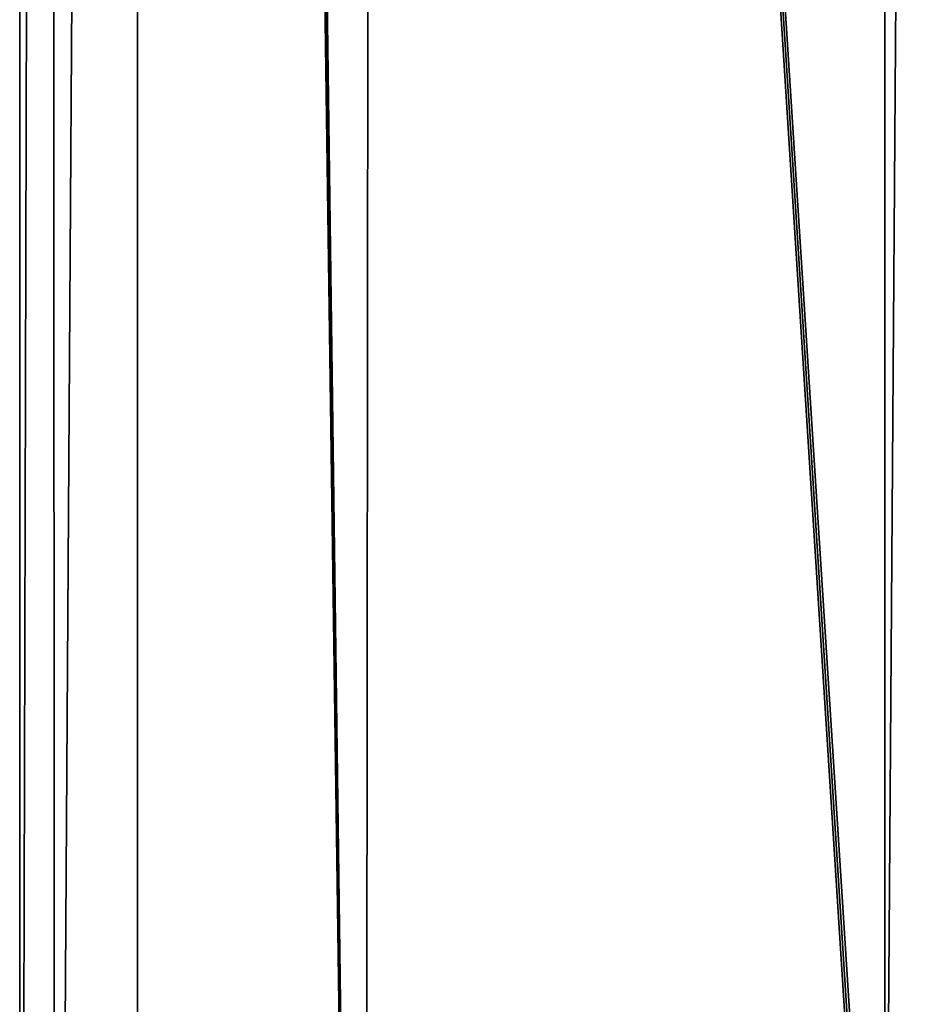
# Model space of a CAD drawing. Header units: millimetres. Extents: x -185 to 185, y -678 to 20.
# Tile 69 of 256: x -5 to -2.68, y -69.92 to -67.42. Entities that reach past the tile are written whole.
import ezdxf

# ---------------------------------------------------------------- set-up
doc = ezdxf.new("R2010")
doc.units = ezdxf.units.MM
doc.header["$LTSCALE"] = 65.185185
for name, color, linetype in [('359', 7, 'CONTINUOUS'), ('362', 7, 'CONTINUOUS'), ('371', 7, 'CONTINUOUS'), ('373', 7, 'CONTINUOUS'), ('538', 7, 'CONTINUOUS')]:
    doc.layers.add(name, color=color, linetype=linetype)

msp = doc.modelspace()

# ---------------------------------------------------------------- linework, layer by layer
at = {"layer": '359', "linetype": 'Continuous'}
for points in [[(-5, -11.7635, 16.85), (-5, -41.7104, 9.5387), (-5, -74.7, 16.85), (-5, -11.7635, 16.85)], [(-5, -74.7, 16.85), (-5, -41.7104, 9.5387), (-5, -74.7, -5.343), (-5, -74.7, 16.85)], [(-5, -74.7, -5.343), (-5, -41.7104, 9.5387), (-5, -74.5447, -5.7826), (-5, -74.7, -5.343)], [(-5, -74.5447, -5.7826), (-5, -41.7104, 9.5387), (-5, -74.1478, -6.0272), (-5, -74.5447, -5.7826)], [(-5, -74.1478, -6.0272), (-5, -41.7104, 9.5387), (-5, -41.7104, -13.0355), (-5, -74.1478, -6.0272)]]:
    msp.add_3dface(points, dxfattribs=at)
at = {"layer": '362', "linetype": 'Continuous'}
for points in [[(-2, -74.7, 19.85), (-2, 0, 19.85), (-4.0571, -6.3535, 19.0337), (-2, -74.7, 19.85)], [(-4.0571, -6.3535, 19.0337), (-4.9632, -10.8898, 17.3182), (-4.1213, -74.7, 18.9713), (-4.0571, -6.3535, 19.0337)], [(-2, -74.7, 19.85), (-4.0571, -6.3535, 19.0337), (-4.1213, -74.7, 18.9713), (-2, -74.7, 19.85)], [(-4.9632, -10.8898, 17.3182), (-4.9909, -11.3399, 17.0834), (-4.1213, -74.7, 18.9713), (-4.9632, -10.8898, 17.3182)], [(-4.9909, -11.3399, 17.0834), (-5, -11.7635, 16.85), (-4.1213, -74.7, 18.9713), (-4.9909, -11.3399, 17.0834)], [(-5, -11.7635, 16.85), (-5, -74.7, 16.85), (-4.1213, -74.7, 18.9713), (-5, -11.7635, 16.85)]]:
    msp.add_3dface(points, dxfattribs=at)
at = {"layer": '371', "linetype": 'Continuous'}
for points in [[(-4.7, -74.2112, -6.3204), (-4.7, -41.7738, -13.3287), (-2.7984, -71.5634, -6.8925), (-4.7, -74.2112, -6.3204)], [(-2.7984, -71.5634, -6.8925), (-4.7, -41.7738, -13.3287), (-2.7996, -71.4458, -6.9179), (-2.7984, -71.5634, -6.8925)], [(-2.7996, -71.4458, -6.9179), (-4.7, -41.7738, -13.3287), (-2.8, -71.3286, -6.9432), (-2.7996, -71.4458, -6.9179)], [(-2.8, -71.3286, -6.9432), (-4.7, -41.7738, -13.3287), (-2.8, -41.7738, -13.3287), (-2.8, -71.3286, -6.9432)]]:
    msp.add_3dface(points, dxfattribs=at)
at = {"layer": '373', "linetype": 'Continuous'}
for points in [[(-2.8, -71.3286, -6.9432), (-2.8, -41.7738, -13.3287), (-2.5911, -41.7559, -13.246), (-2.8, -71.3286, -6.9432)], [(-2.8, -71.3286, -6.9432), (-2.5911, -41.7559, -13.246), (-2.5847, -71.3093, -6.8542), (-2.8, -71.3286, -6.9432)]]:
    msp.add_3dface(points, dxfattribs=at)
at = {"layer": '538', "linetype": 'Continuous'}
for points in [[(-5, -74.1478, -6.0272), (-5, -41.7104, -13.0355), (-4.9153, -41.7545, -13.2396), (-5, -74.1478, -6.0272)], [(-4.9121, -74.1926, -6.2345), (-5, -74.1478, -6.0272), (-4.9153, -41.7545, -13.2396), (-4.9121, -74.1926, -6.2345)], [(-4.7, -41.7738, -13.3287), (-4.9121, -74.1926, -6.2345), (-4.9153, -41.7545, -13.2396), (-4.7, -41.7738, -13.3287)], [(-4.7, -74.2112, -6.3204), (-4.9121, -74.1926, -6.2345), (-4.7, -41.7738, -13.3287), (-4.7, -74.2112, -6.3204)]]:
    msp.add_3dface(points, dxfattribs=at)

doc.saveas('drawing.dxf')
